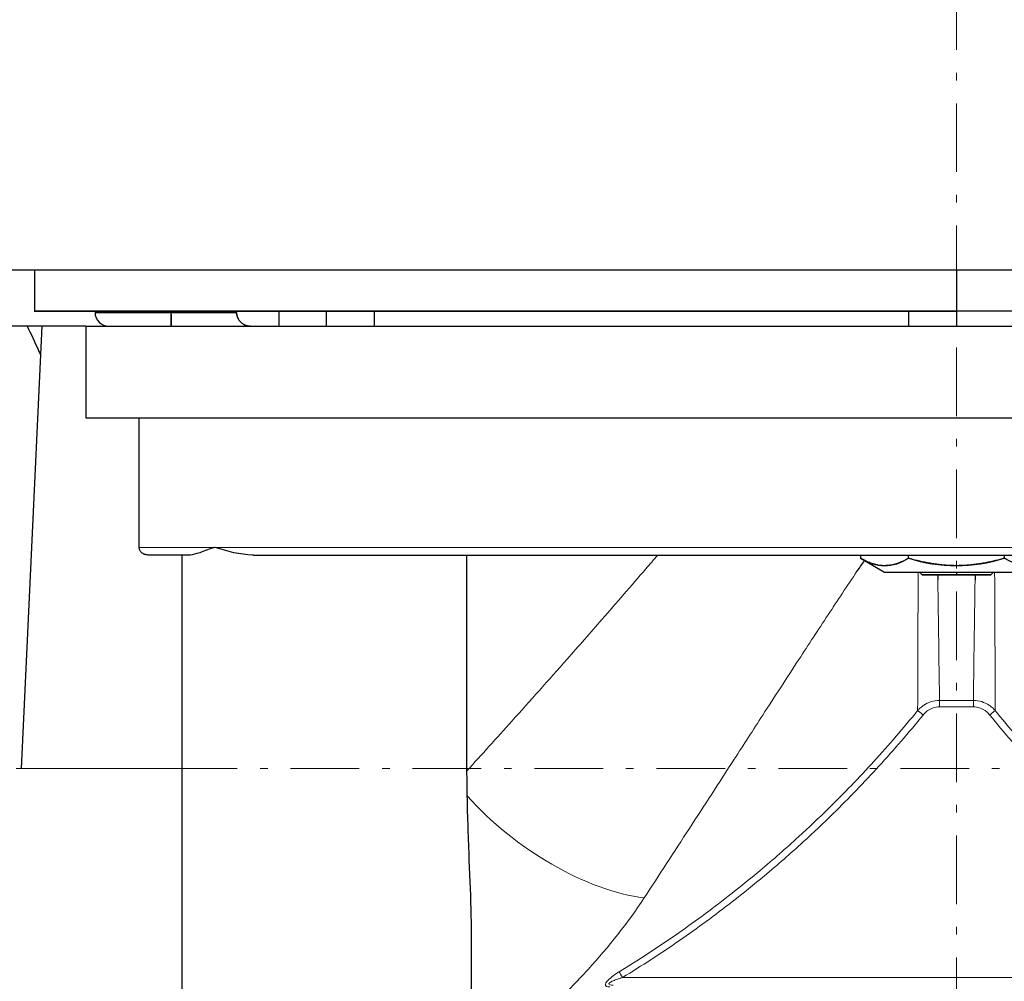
# Model space of a CAD drawing. Header units: millimetres. Extents: x 18 to 610, y -123 to 280.
# Tile 69 of 81: x 413 to 477, y 119 to 182. Entities that reach past the tile are written whole.
import ezdxf

# ---------------------------------------------------------------- set-up
doc = ezdxf.new("R2010")
doc.units = ezdxf.units.MM
doc.linetypes.add('CENTER', pattern=[8, 4.5, -1.5, 0.5, -1.5])
doc.linetypes.add('SOLID', pattern=[0])

# ---------------------------------------------------------------- blocks, each defined once
blk = doc.blocks.new('BlockOfViews_5')
at = {"linetype": 'SOLID', "lineweight": 30}
for p, q in [((413.618, 165.672, 1.283), (413.618, 162.972, 1.283)), ((474.091, 165.672, 59.99), (474.091, 162.972, 59.99)), ((417.591, 162.972, -0.51), (417.591, 162.872, -0.51)), ((422.591, 162.872, 4.49), (422.591, 162.972, 4.49)), ((422.591, 162.872, 4.49), (426.86, 162.872, 4.49)), ((429.648, 162.972, 33.781), (429.648, 161.972, 33.781)), ((432.784, 161.972, 36.64), (432.784, 162.972, 36.64)), ((435.921, 161.972, 33.781), (435.921, 162.972, 33.781)), ((470.949, 162.972, 53.205), (470.949, 161.972, 53.205)), ((474.091, 162.972, 56.14), (474.091, 161.972, 56.14)), ((413.145, 161.972, 15.447), (410.466, 161.972, 15.447)), ((414.091, 161.972, 32.59), (412.736, 132.972, 32.59)), ((416.991, 161.972, 32.59), (414.091, 161.972, 32.59)), ((416.991, 161.972, 32.59), (416.991, 155.972, 32.59)), ((427.648, 161.985, 1.043), (427.643, 161.983, 1.043)), ((420.487, 147.472, 32.59), (420.487, 155.972, 32.59)), ((423.285, 146.972, 33.406), (423.286, 112.472, 33.66)), ((441.988, 132.826, 35.845), (441.988, 146.972, 35.845)), ((467.81, 146.972, 52.99), (467.81, 146.759, 52.99)), ((467.81, 146.759, 52.99), (469.38, 145.852, 52.99)), ((470.95, 146.759, 58.43), (470.95, 146.972, 58.43)), ((477.232, 146.972, 58.43), (477.232, 146.759, 58.43)), ((471.662, 145.852, 52.99), (471.842, 145.672, 52.99)), ((476.34, 145.672, 52.991), (476.521, 145.852, 52.991)), ((442.284, 112.472, 33.565), (442.284, 122.266, 33.557))]:
    blk.add_line(p, q, dxfattribs=at)
at = {"color": 196, "linetype": 'SOLID', "lineweight": 9}
for p, q in [((475.201, 137.443, 28.219), (472.981, 137.443, 28.219)), ((475.201, 137.023, 27.99), (472.981, 137.023, 27.99)), ((412.736, 132.972, 32.59), (423.285, 132.972, 32.59)), ((452.198, 119.272, 27.99), (495.985, 119.272, 27.99))]:
    blk.add_line(p, q, dxfattribs=at)
at = {"color": 6, "linetype": 'CENTER', "lineweight": 9}
for points in [[(474.091, 84.086), (474.091, 254.284)], [(594.917, 132.972), (353.125, 132.972)]]:
    blk.add_lwpolyline(points, dxfattribs=at)
at = {"linetype": 'SOLID', "lineweight": 30, "extrusion": (0, 1, 0)}
for centre, radius, start, end in [((-474.091, -0.51, 165.672), 65.4, 0, 136.01697), ((-474.091, -0.51, 162.972), 60.5, 359.2294, 90.00006), ((-422.591, -0.51, 162.872), 5, 0, 90), ((-474.091, -0.51, 146.972), 62.5, 42.472, 137.528), ((-474.091, 52.99, 145.852), 4.711, 0.001, 45.93523), ((-474.091, 52.99, 145.852), 4.711, 47.34066, 49.76673), ((-474.091, 52.99, 145.852), 4.711, 51.1353, 53.05023), ((-474.091, 52.99, 145.852), 4.711, 54.9291, 56.83958), ((-474.091, 52.99, 145.852), 4.711, 58.72223, 60.62898), ((-474.091, 52.99, 145.852), 4.711, 62.51479, 64.41844), ((-474.091, 52.99, 145.852), 4.711, 66.30688, 68.20797), ((-474.091, 52.99, 145.852), 4.711, 70.09858, 71.99758), ((-474.091, 52.99, 145.852), 4.711, 73.88993, 75.78728), ((-474.091, 52.99, 145.852), 4.711, 77.68098, 79.57708), ((-474.091, 52.99, 145.852), 4.711, 81.47178, 83.367), ((-474.091, 52.99, 145.852), 4.711, 85.26236, 87.15706), ((-474.091, 52.99, 145.852), 4.711, 89.05273, 90.94727), ((-474.091, 52.99, 145.852), 4.711, 92.84294, 94.73764), ((-474.091, 52.99, 145.852), 4.711, 96.633, 98.52822), ((-474.091, 52.99, 145.852), 4.711, 100.42292, 102.31902), ((-474.091, 52.99, 145.852), 4.711, 104.21272, 106.11007), ((-474.091, 52.99, 145.852), 4.711, 108.00242, 109.90142), ((-474.091, 52.99, 145.852), 4.711, 111.79203, 113.69312), ((-474.091, 52.99, 145.852), 4.711, 115.58156, 117.48521), ((-474.091, 52.99, 145.852), 4.711, 119.37102, 121.27777), ((-474.091, 52.99, 145.852), 4.711, 123.16042, 125.0709), ((-474.091, 52.99, 145.852), 4.711, 126.94977, 128.8647), ((-474.091, 52.99, 145.852), 4.711, 130.23327, 132.65934)]:
    blk.add_arc(centre, radius, start, end, dxfattribs=at)
at = {"linetype": 'SOLID', "lineweight": 30, "extrusion": (0, -1, 0)}
for centre, radius, start, end in [((474.091, -0.51, -162.972), 60.5, 90, 178.30189), ((422.591, -0.51, -162.872), 5, 90, 180), ((474.091, -0.51, -162.972), 60.5, 39.02347, 90), ((474.091, -0.51, -161.972), 63, 162.24721, 165.32844), ((474.091, -0.51, -146.972), 62.5, 143.55577, 148.02157), ((474.091, 52.99, -145.672), 2.25, 90.00184, 180.34606), ((474.091, 52.99, -145.672), 2.25, 359.65394, 89.99816)]:
    blk.add_arc(centre, radius, start, end, dxfattribs=at)
at = {"linetype": 'SOLID', "lineweight": 30}
for centre, radius, start, end in [((418.493, 162.874, -0.51), 0.902, 180.14415, 269.85585), ((474.091, 156.849, 58.43), 10.568, 252.70983, 287.29016)]:
    blk.add_arc(centre, radius, start, end, dxfattribs=at)
at = {"linetype": 'SOLID', "lineweight": 30, "extrusion": (-1, 0, 0)}
blk.add_arc((-162.872, 3.59, -422.591), 0.9, 0, 90, dxfattribs=at)
at = {"linetype": 'SOLID', "lineweight": 30, "extrusion": (1, 0, 0)}
blk.add_arc((162.872, 3.59, 422.591), 0.9, 98.07088, 180.00001, dxfattribs=at)
at = {"linetype": 'SOLID', "lineweight": 30, "extrusion": (3.55271e-15, 1, 0)}
for centre, end in [((-474.091, -0.51, 161.972), 135.3946), ((-474.091, -0.51, 155.972), 135.24292)]:
    blk.add_arc(centre, 66, 30.10029, end, dxfattribs=at)
at = {"color": 196, "linetype": 'SOLID', "lineweight": 9, "extrusion": (0, -1, 0)}
blk.add_arc((474.091, -0.51, -147.472), 63, 140.54188, 148.30504, dxfattribs=at)
at = {"color": 196, "linetype": 'SOLID', "lineweight": 9, "extrusion": (0, 1, 0)}
blk.add_arc((-474.091, -0.51, 147.472), 63, 39.45812, 137.82709, dxfattribs=at)
at = {"linetype": 'SOLID', "lineweight": 30, "extrusion": (-0.866025, 4.77308e-13, 0.5)}
blk.add_arc((-156.849, 282.936, -378.64), 10.568, 342.70983, 17.29015, dxfattribs=at)
at = {"linetype": 'SOLID', "lineweight": 30, "extrusion": (-4.90974e-33, 1, 8.01848e-17)}
blk.add_arc((-474.091, 52.99, 145.852), 4.711, 0, 180, dxfattribs=at)
at = {"color": 196, "linetype": 'SOLID', "lineweight": 9, "extrusion": (-1, -1.03904e-11, -2.22045e-15)}
blk.add_arc((-137.023, 28.49, -472.981), 0.5, 212.85894, 270, dxfattribs=at)
at = {"color": 196, "linetype": 'SOLID', "lineweight": 9, "extrusion": (-1, 1.03904e-11, 2.22045e-15)}
blk.add_arc((-137.023, 28.49, -475.201), 0.5, 212.85894, 270, dxfattribs=at)
at = {"color": 196, "linetype": 'SOLID', "lineweight": 9, "extrusion": (-0.631453, -0.775415, 6.88706e-16)}
blk.add_arc((279.741, 28.49, -403.817), 0.5, 202.26969, 270, dxfattribs=at)
at = {"color": 196, "linetype": 'SOLID', "lineweight": 9, "extrusion": (-0.631453, 0.775415, -6.88706e-16)}
blk.add_arc((-455.493, 28.49, -194.915), 0.5, 202.26969, 270, dxfattribs=at)
at = {"color": 196, "linetype": 'SOLID', "lineweight": 9, "extrusion": (-0.510411, -0.720995, -0.468665)}
blk.add_arc((289.94, -148.077, -336.957), 11, 40.55054, 116.93798, dxfattribs=at)
at = {"color": 196, "linetype": 'SOLID', "lineweight": 9, "extrusion": (0.853467, 0.521147, -5.55446e-15)}
blk.add_arc((-133.867, 28.49, 448.094), 0.5, 270, 331.09816, dxfattribs=at)
at = {"linetype": 'SOLID', "lineweight": 30}
for points, knots in [([(426.855, 162.972, 4.49), (426.855, 162.97, 4.49), (426.855, 162.969, 4.49), (426.855, 162.965, 4.49), (426.855, 162.963, 4.49), (426.855, 162.96, 4.49), (426.855, 162.958, 4.49), (426.855, 162.955, 4.49), (426.855, 162.953, 4.49), (426.855, 162.949, 4.49), (426.855, 162.948, 4.49), (426.855, 162.944, 4.49), (426.856, 162.942, 4.49), (426.856, 162.939, 4.49), (426.856, 162.937, 4.49), (426.856, 162.933, 4.49), (426.856, 162.932, 4.49), (426.856, 162.928, 4.49), (426.856, 162.926, 4.49), (426.856, 162.923, 4.49), (426.856, 162.921, 4.49), (426.857, 162.918, 4.49), (426.857, 162.916, 4.49), (426.857, 162.912, 4.49), (426.857, 162.911, 4.49), (426.857, 162.907, 4.49), (426.857, 162.905, 4.49), (426.858, 162.902, 4.49), (426.858, 162.9, 4.49), (426.858, 162.897, 4.49), (426.858, 162.895, 4.49), (426.858, 162.891, 4.49), (426.858, 162.89, 4.49), (426.859, 162.886, 4.49), (426.859, 162.884, 4.49), (426.859, 162.881, 4.49), (426.859, 162.879, 4.49), (426.86, 162.876, 4.49), (426.86, 162.874, 4.49), (426.86, 162.872, 4.49)], [0, 0, 0, 0, 0.005272, 0.005272, 0.0105439, 0.0105439, 0.0158159, 0.0158159, 0.0210879, 0.0210879, 0.0263599, 0.0263599, 0.0316318, 0.0316318, 0.0369038, 0.0369038, 0.0421758, 0.0421758, 0.0474477, 0.0474477, 0.0527197, 0.0527197, 0.0579917, 0.0579917, 0.0632637, 0.0632637, 0.0685356, 0.0685356, 0.0738076, 0.0738076, 0.0790796, 0.0790796, 0.0843515, 0.0843515, 0.0896235, 0.0896235, 0.0948955, 0.0948955, 0.1001674, 0.1001674, 0.1001674, 0.1001674]), ([(426.86, 162.872, 4.49), (426.863, 162.842, 4.49), (426.867, 162.813, 4.489), (426.878, 162.753, 4.483), (426.885, 162.724, 4.478), (426.9, 162.666, 4.467), (426.909, 162.638, 4.459), (426.929, 162.583, 4.443), (426.94, 162.557, 4.434), (426.963, 162.506, 4.413), (426.975, 162.481, 4.401), (427.001, 162.433, 4.376), (427.015, 162.41, 4.363), (427.045, 162.365, 4.334), (427.06, 162.344, 4.319), (427.092, 162.303, 4.288), (427.108, 162.284, 4.271), (427.142, 162.247, 4.238), (427.159, 162.229, 4.221), (427.194, 162.196, 4.185), (427.212, 162.181, 4.167), (427.249, 162.151, 4.129), (427.268, 162.137, 4.11), (427.306, 162.111, 4.071), (427.325, 162.099, 4.052), (427.364, 162.077, 4.012), (427.384, 162.066, 3.991), (427.423, 162.047, 3.95), (427.443, 162.038, 3.93), (427.483, 162.023, 3.888), (427.504, 162.016, 3.868), (427.544, 162.003, 3.825), (427.565, 161.998, 3.804), (427.606, 161.988, 3.762), (427.627, 161.984, 3.74), (427.668, 161.978, 3.697), (427.688, 161.976, 3.676), (427.73, 161.973, 3.633), (427.751, 161.972, 3.611), (427.772, 161.972, 3.59)], [0, 0, 0, 0, 0.089774, 0.089774, 0.179547, 0.179547, 0.269321, 0.269321, 0.359095, 0.359095, 0.448869, 0.448869, 0.538642, 0.538642, 0.628416, 0.628416, 0.71819, 0.71819, 0.807963, 0.807963, 0.897737, 0.897737, 0.987511, 0.987511, 1.077285, 1.077285, 1.167058, 1.167058, 1.256832, 1.256832, 1.346606, 1.346606, 1.43638, 1.43638, 1.526153, 1.526153, 1.615927, 1.615927, 1.705701, 1.705701, 1.705701, 1.705701]), ([(427.772, 161.972, 3.59), (427.751, 161.972, 3.611), (427.73, 161.973, 3.633), (427.688, 161.976, 3.676), (427.668, 161.978, 3.697), (427.627, 161.984, 3.74), (427.606, 161.988, 3.762), (427.565, 161.998, 3.804), (427.544, 162.003, 3.825), (427.504, 162.016, 3.868), (427.483, 162.023, 3.888), (427.443, 162.038, 3.93), (427.423, 162.047, 3.95), (427.384, 162.066, 3.991), (427.364, 162.077, 4.012), (427.325, 162.099, 4.052), (427.306, 162.111, 4.071), (427.268, 162.137, 4.11), (427.249, 162.151, 4.129), (427.212, 162.181, 4.167), (427.194, 162.196, 4.185), (427.159, 162.229, 4.221), (427.142, 162.247, 4.238), (427.108, 162.284, 4.271), (427.092, 162.303, 4.288), (427.06, 162.344, 4.319), (427.045, 162.365, 4.334), (427.015, 162.41, 4.363), (427.001, 162.433, 4.376), (426.975, 162.481, 4.401), (426.963, 162.506, 4.413), (426.94, 162.557, 4.434), (426.929, 162.583, 4.443), (426.909, 162.638, 4.46), (426.901, 162.666, 4.467), (426.885, 162.724, 4.478), (426.878, 162.753, 4.483), (426.867, 162.813, 4.489), (426.863, 162.842, 4.49), (426.86, 162.872, 4.49)], [0, 0, 0, 0, 0.094831, 0.094831, 0.189661, 0.189661, 0.284492, 0.284492, 0.379323, 0.379323, 0.474153, 0.474153, 0.568984, 0.568984, 0.663815, 0.663815, 0.758645, 0.758645, 0.853476, 0.853476, 0.948307, 0.948307, 1.043138, 1.043138, 1.137968, 1.137968, 1.232799, 1.232799, 1.32763, 1.32763, 1.42246, 1.42246, 1.517291, 1.517291, 1.612122, 1.612122, 1.706952, 1.706952, 1.801783, 1.801783, 1.801783, 1.801783]), ([(413.145, 161.972, 15.447), (413.379, 161.482, 16.338), (413.626, 160.953, 17.201), (413.922, 160.302, 18.164), (413.963, 160.211, 18.296), (414.005, 160.12, 18.427)], [169.191786, 169.191786, 169.191786, 169.191786, 172.152788, 172.152788, 172.625386, 172.625386, 172.625386, 172.625386]), ([(427.738, 161.972, 3.375), (427.719, 161.973, 3.359), (427.7, 161.973, 3.343), (427.675, 161.975, 3.321), (427.668, 161.975, 3.315), (427.661, 161.976, 3.308)], [0.01622309, 0.01622309, 0.01622309, 0.01622309, 0.0680674, 0.0680674, 0.08820074, 0.08820074, 0.08820074, 0.08820074]), ([(421.076, 146.972, 32.59), (421.037, 146.972, 32.59), (420.996, 146.975, 32.59), (420.913, 146.99, 32.59), (420.873, 147.001, 32.59), (420.804, 147.027, 32.59), (420.769, 147.044, 32.59), (420.703, 147.083, 32.59), (420.672, 147.106, 32.59), (420.623, 147.151, 32.59), (420.599, 147.177, 32.59), (420.557, 147.233, 32.59), (420.54, 147.263, 32.59), (420.515, 147.318, 32.59), (420.504, 147.349, 32.59), (420.49, 147.411, 32.59), (420.487, 147.443, 32.59), (420.487, 147.472, 32.59)], [-0.8074439, -0.8074439, -0.8074439, -0.8074439, -0.6926556, -0.6926556, -0.5778672, -0.5778672, -0.472245, -0.472245, -0.3666229, -0.3666229, -0.2711065, -0.2711065, -0.1755901, -0.1755901, -0.087795, -0.087795, 0, 0, 0, 0]), ([(425.45, 147.472, 39.528), (425.443, 147.47, 39.519), (425.436, 147.467, 39.51), (424.647, 147.204, 38.545), (424.153, 146.986, 37.563), (423.833, 146.972, 36.671), (423.823, 146.972, 36.644), (423.814, 146.972, 36.618)], [-4.252982, -4.252982, -4.252982, -4.252982, -4.229544, -4.229544, -1.608795, -1.608795, -1.5291, -1.5291, -1.5291, -1.5291]), ([(427.991, 146.972, 41.692), (427.966, 146.972, 41.678), (427.942, 146.972, 41.663), (427.128, 146.986, 41.178), (426.259, 147.204, 40.504), (425.464, 147.467, 39.545), (425.457, 147.47, 39.536), (425.45, 147.472, 39.528)], [-3.902921, -3.902921, -3.902921, -3.902921, -3.787737, -3.787737, 0, 0, 0.033874, 0.033874, 0.033874, 0.033874]), ([(470.95, 146.759, 58.43), (470.902, 146.731, 58.346), (470.851, 146.703, 58.259), (470.747, 146.647, 58.078), (470.692, 146.619, 57.982), (470.583, 146.566, 57.793), (470.528, 146.541, 57.698), (470.418, 146.493, 57.508), (470.363, 146.471, 57.413), (470.252, 146.43, 57.221), (470.197, 146.411, 57.126), (470.086, 146.376, 56.933), (470.031, 146.361, 56.837), (469.919, 146.333, 56.644), (469.863, 146.322, 56.547), (469.751, 146.301, 56.353), (469.695, 146.293, 56.256), (469.583, 146.281, 56.062), (469.527, 146.277, 55.965), (469.415, 146.273, 55.77), (469.358, 146.272, 55.673), (469.246, 146.276, 55.478), (469.19, 146.28, 55.381), (469.078, 146.292, 55.187), (469.022, 146.299, 55.09), (468.91, 146.319, 54.896), (468.854, 146.331, 54.799), (468.742, 146.357, 54.606), (468.687, 146.373, 54.509), (468.576, 146.407, 54.317), (468.52, 146.426, 54.221), (468.41, 146.466, 54.03), (468.355, 146.488, 53.934), (468.245, 146.535, 53.744), (468.19, 146.56, 53.649), (468.081, 146.612, 53.46), (468.026, 146.64, 53.366), (467.918, 146.698, 53.177), (467.864, 146.728, 53.084), (467.81, 146.759, 52.99)], [0, 0, 0, 0, 0.173589, 0.173589, 0.347177, 0.347177, 0.520766, 0.520766, 0.694354, 0.694354, 0.867943, 0.867943, 1.041531, 1.041531, 1.21512, 1.21512, 1.388708, 1.388708, 1.562297, 1.562297, 1.735886, 1.735886, 1.909474, 1.909474, 2.083063, 2.083063, 2.256651, 2.256651, 2.43024, 2.43024, 2.603828, 2.603828, 2.777417, 2.777417, 2.951005, 2.951005, 3.124594, 3.124594, 3.298183, 3.298183, 3.298183, 3.298183]), ([(477.232, 146.759, 58.43), (477.142, 146.733, 58.43), (477.05, 146.707, 58.43), (476.86, 146.656, 58.43), (476.761, 146.63, 58.43), (476.555, 146.579, 58.43), (476.447, 146.554, 58.43), (476.22, 146.504, 58.43), (476.106, 146.481, 58.43), (475.878, 146.438, 58.43), (475.764, 146.418, 58.43), (475.535, 146.381, 58.43), (475.42, 146.365, 58.43), (475.19, 146.336, 58.43), (475.075, 146.323, 58.43), (474.844, 146.302, 58.43), (474.728, 146.294, 58.43), (474.497, 146.281, 58.43), (474.381, 146.277, 58.43), (474.149, 146.272, 58.43), (474.033, 146.272, 58.43), (473.801, 146.277, 58.43), (473.685, 146.281, 58.43), (473.454, 146.294, 58.43), (473.338, 146.302, 58.43), (473.107, 146.323, 58.43), (472.992, 146.336, 58.43), (472.762, 146.365, 58.43), (472.647, 146.381, 58.43), (472.418, 146.418, 58.43), (472.304, 146.438, 58.43), (472.076, 146.481, 58.43), (471.962, 146.504, 58.43), (471.736, 146.554, 58.43), (471.628, 146.579, 58.43), (471.421, 146.63, 58.43), (471.322, 146.656, 58.43), (471.132, 146.707, 58.43), (471.04, 146.733, 58.43), (470.95, 146.759, 58.43)], [0, 0, 0, 0, 0.159571, 0.159571, 0.319142, 0.319142, 0.478713, 0.478713, 0.638284, 0.638284, 0.797855, 0.797855, 0.957426, 0.957426, 1.116997, 1.116997, 1.276568, 1.276568, 1.436138, 1.436138, 1.595709, 1.595709, 1.75528, 1.75528, 1.914851, 1.914851, 2.074422, 2.074422, 2.233993, 2.233993, 2.393564, 2.393564, 2.553135, 2.553135, 2.712706, 2.712706, 2.872277, 2.872277, 3.031848, 3.031848, 3.031848, 3.031848]), ([(480.373, 146.759, 52.99), (480.319, 146.728, 53.084), (480.265, 146.698, 53.177), (480.156, 146.64, 53.366), (480.102, 146.612, 53.46), (479.992, 146.56, 53.649), (479.938, 146.535, 53.744), (479.828, 146.488, 53.934), (479.773, 146.466, 54.03), (479.662, 146.426, 54.221), (479.607, 146.407, 54.317), (479.496, 146.373, 54.509), (479.44, 146.357, 54.606), (479.328, 146.331, 54.799), (479.273, 146.319, 54.896), (479.161, 146.299, 55.09), (479.105, 146.292, 55.187), (478.993, 146.28, 55.381), (478.936, 146.276, 55.478), (478.824, 146.272, 55.673), (478.768, 146.273, 55.77), (478.655, 146.277, 55.965), (478.599, 146.281, 56.062), (478.487, 146.293, 56.256), (478.431, 146.301, 56.353), (478.319, 146.322, 56.547), (478.263, 146.333, 56.644), (478.152, 146.361, 56.837), (478.096, 146.376, 56.933), (477.985, 146.411, 57.126), (477.93, 146.43, 57.221), (477.819, 146.471, 57.413), (477.764, 146.493, 57.508), (477.655, 146.541, 57.698), (477.6, 146.566, 57.793), (477.49, 146.619, 57.982), (477.436, 146.647, 58.078), (477.331, 146.703, 58.259), (477.281, 146.731, 58.346), (477.232, 146.759, 58.43)], [0, 0, 0, 0, 0.192127, 0.192127, 0.384254, 0.384254, 0.576381, 0.576381, 0.768508, 0.768508, 0.960635, 0.960635, 1.152762, 1.152762, 1.344889, 1.344889, 1.537016, 1.537016, 1.729143, 1.729143, 1.92127, 1.92127, 2.113397, 2.113397, 2.305524, 2.305524, 2.497651, 2.497651, 2.689778, 2.689778, 2.881905, 2.881905, 3.074032, 3.074032, 3.266159, 3.266159, 3.458286, 3.458286, 3.650413, 3.650413, 3.650413, 3.650413]), ([(471.842, 145.672, 52.99), (471.842, 145.672, 52.99), (471.842, 145.672, 53.284), (471.959, 145.672, 53.873), (472.459, 145.672, 54.622), (473.208, 145.672, 55.122), (473.797, 145.672, 55.24), (474.091, 145.672, 55.24)], [4.239594, 4.239594, 4.239594, 4.239594, 4.240309, 5.300386, 6.360464, 7.420541, 8.480618, 8.480618, 8.480618, 8.480618]), ([(474.091, 145.672, 55.24), (474.386, 145.672, 55.24), (474.974, 145.672, 55.122), (475.723, 145.672, 54.622), (476.223, 145.672, 53.873), (476.34, 145.672, 53.285), (476.34, 145.672, 52.991)], [0, 0, 0, 0, 1.060077, 2.120155, 3.180232, 4.239594, 4.239594, 4.239594, 4.239594]), ([(442.284, 122.266, 33.557), (442.283, 122.61, 33.714), (442.278, 122.959, 33.862), (442.245, 124.499, 34.475), (442.192, 125.713, 34.846), (442.086, 128.353, 35.449), (442.035, 129.765, 35.655), (442.006, 131.188, 35.775)], [-9.283906, -9.283906, -9.283906, -9.283906, -8.136873, -8.136873, -4.286885, -4.286885, 0, 0, 0, 0])]:
    blk.add_open_spline(points, degree=3, knots=knots, dxfattribs=at)
for points, degree in [([(426.86, 162.872, 4.49), (426.858, 162.905, 4.49), (426.857, 162.939, 4.49), (426.855, 162.972, 4.49)], 3), ([(468.045, 146.622, 42.725), (467.886, 146.385, 42.677), (467.728, 146.147, 42.628), (467.569, 145.91, 42.577)], 3), ([(474.091, 146.281, 55.849), (474.091, 146.273, 55.841)], 1), ([(474.091, 146.281, 55.849), (474.091, 146.273, 55.841)], 1), ([(472.862, 145.669, 38.083), (472.864, 145.562, 37.982), (472.866, 145.455, 37.881), (472.867, 145.349, 37.779)], 3), ([(474.091, 145.852, 55.42), (474.091, 145.672, 55.24)], 1), ([(474.091, 145.852, 55.42), (474.091, 145.672, 55.24)], 1), ([(475.32, 145.669, 38.083), (475.318, 145.562, 37.982), (475.317, 145.455, 37.881), (475.315, 145.349, 37.779)], 3), ([(442.006, 131.188, 35.775), (441.994, 131.733, 35.821), (441.988, 132.279, 35.845), (441.988, 132.826, 35.845)], 3)]:
    blk.add_open_spline(points, degree=degree, dxfattribs=at)
at = {"color": 196, "linetype": 'SOLID', "lineweight": 9}
for points, knots in [([(441.988, 132.826, 35.845), (442.959, 133.89, 36.702), (443.942, 134.976, 37.501), (446.13, 137.411, 39.147), (447.339, 138.768, 39.97), (449.315, 141.005, 41.194), (450.078, 141.874, 41.637), (451.321, 143.296, 42.316), (451.799, 143.845, 42.567), (452.757, 144.948, 43.049), (453.237, 145.502, 43.281), (453.979, 146.362, 43.624), (454.241, 146.666, 43.743), (454.504, 146.972, 43.859)], [1.055964, 1.055964, 1.055964, 1.055964, 5.437367, 5.437367, 10.709966, 10.709966, 14.00534, 14.00534, 16.064948, 16.064948, 18.124557, 18.124557, 19.252793, 19.252793, 19.252793, 19.252793]), ([(467.569, 145.91, 42.577), (466.933, 144.956, 42.372), (466.302, 144.003, 42.143), (465.032, 142.073, 41.629), (464.392, 141.097, 41.342), (463.359, 139.512, 40.836), (462.963, 138.903, 40.631), (462.173, 137.688, 40.2), (461.78, 137.081, 39.975), (460.761, 135.508, 39.363), (460.138, 134.544, 38.959), (458.527, 132.053, 37.841), (457.545, 130.535, 37.083), (455.574, 127.497, 35.393), (454.585, 125.979, 34.455), (453.614, 124.495, 33.429)], [-24.633799, -24.633799, -24.633799, -24.633799, -21.419931, -21.419931, -18.124557, -18.124557, -16.064948, -16.064948, -14.00534, -14.00534, -10.709966, -10.709966, -5.437367, -5.437367, 0, 0, 0, 0]), ([(471.548, 136.775, 28.301), (471.549, 136.939, 28.553), (471.549, 137.105, 28.804), (471.556, 139.698, 32.644), (471.566, 142.598, 35.969), (471.584, 145.85, 38.871)], [84.124811, 84.124811, 84.124811, 84.124811, 85.051312, 85.051312, 98.388637, 98.388637, 98.388637, 98.388637]), ([(472.867, 145.349, 37.779), (472.911, 142.493, 35.051), (472.948, 139.941, 31.995), (472.978, 137.666, 28.561), (472.98, 137.554, 28.39), (472.981, 137.443, 28.219)], [-97.236138, -97.236138, -97.236138, -97.236138, -85.051312, -85.051312, -84.416164, -84.416164, -84.416164, -84.416164]), ([(475.315, 145.349, 37.779), (475.271, 142.493, 35.051), (475.235, 139.941, 31.995), (475.204, 137.666, 28.561), (475.203, 137.554, 28.39), (475.201, 137.443, 28.219)], [-97.236138, -97.236138, -97.236138, -97.236138, -85.051312, -85.051312, -84.416164, -84.416164, -84.416164, -84.416164]), ([(476.634, 136.775, 28.301), (476.634, 136.939, 28.553), (476.633, 137.105, 28.804), (476.627, 139.698, 32.644), (476.617, 142.598, 35.969), (476.598, 145.85, 38.871)], [84.124811, 84.124811, 84.124811, 84.124811, 85.051312, 85.051312, 98.388637, 98.388637, 98.388637, 98.388637]), ([(471.548, 136.775, 28.301), (471.593, 136.825, 28.294), (471.64, 136.874, 28.288), (471.77, 136.996, 28.273), (471.857, 137.065, 28.265), (472.098, 137.225, 28.245), (472.26, 137.304, 28.235), (472.608, 137.414, 28.222), (472.795, 137.443, 28.219), (472.981, 137.443, 28.219)], [0, 0, 0, 0, 0.158752, 0.158752, 0.412754, 0.412754, 0.819159, 0.819159, 1.238263, 1.238263, 1.238263, 1.238263]), ([(472.981, 137.023, 27.99), (472.842, 137.023, 27.99), (472.701, 137, 27.99), (472.44, 136.911, 27.99), (472.319, 136.847, 27.99), (472.139, 136.718, 27.99), (472.073, 136.662, 27.99), (471.976, 136.563, 27.99), (471.94, 136.523, 27.99), (471.907, 136.482, 27.99)], [-1.238263, -1.238263, -1.238263, -1.238263, -0.819159, -0.819159, -0.412754, -0.412754, -0.158752, -0.158752, 0, 0, 0, 0]), ([(476.634, 136.775, 28.301), (476.59, 136.825, 28.294), (476.542, 136.874, 28.288), (476.412, 136.996, 28.273), (476.325, 137.065, 28.265), (476.084, 137.225, 28.245), (475.923, 137.304, 28.235), (475.574, 137.414, 28.222), (475.387, 137.443, 28.219), (475.201, 137.443, 28.219)], [0, 0, 0, 0, 0.158752, 0.158752, 0.412754, 0.412754, 0.819159, 0.819159, 1.238263, 1.238263, 1.238263, 1.238263]), ([(475.201, 137.023, 27.99), (475.341, 137.023, 27.99), (475.481, 137, 27.99), (475.742, 136.911, 27.99), (475.863, 136.847, 27.99), (476.044, 136.718, 27.99), (476.109, 136.662, 27.99), (476.206, 136.563, 27.99), (476.242, 136.523, 27.99), (476.275, 136.482, 27.99)], [-1.238263, -1.238263, -1.238263, -1.238263, -0.819159, -0.819159, -0.412754, -0.412754, -0.158752, -0.158752, 0, 0, 0, 0]), ([(451.97, 119.646, 28.248), (453.222, 120.412, 28.251), (454.455, 121.215, 28.253), (456.84, 122.869, 28.258), (457.993, 123.717, 28.26), (459.828, 125.148, 28.264), (460.525, 125.711, 28.266), (461.641, 126.645, 28.269), (462.067, 127.009, 28.27), (462.909, 127.747, 28.272), (463.327, 128.12, 28.273), (464.401, 129.102, 28.276), (465.051, 129.718, 28.278), (466.713, 131.347, 28.283), (467.707, 132.377, 28.286), (469.663, 134.521, 28.293), (470.623, 135.636, 28.297), (471.548, 136.775, 28.301)], [0, 0, 0, 0, 4.428059, 4.428059, 8.721934, 8.721934, 11.405606, 11.405606, 13.082901, 13.082901, 14.760196, 14.760196, 17.443868, 17.443868, 21.737743, 21.737743, 26.165801, 26.165801, 26.165801, 26.165801]), ([(471.907, 136.482, 27.99), (470.975, 135.338, 27.99), (470.008, 134.217, 27.99), (468.038, 132.063, 27.99), (467.038, 131.028, 27.99), (465.364, 129.391, 27.99), (464.71, 128.772, 27.99), (463.628, 127.785, 27.99), (463.208, 127.41, 27.99), (462.359, 126.669, 27.99), (461.931, 126.303, 27.99), (460.808, 125.365, 27.99), (460.106, 124.799, 27.99), (458.259, 123.362, 27.99), (457.098, 122.51, 27.99), (454.698, 120.848, 27.99), (453.457, 120.041, 27.99), (452.198, 119.272, 27.99)], [-26.165801, -26.165801, -26.165801, -26.165801, -21.737743, -21.737743, -17.443868, -17.443868, -14.760196, -14.760196, -13.082901, -13.082901, -11.405606, -11.405606, -8.721934, -8.721934, -4.428059, -4.428059, 0, 0, 0, 0]), ([(476.275, 136.482, 27.99), (477.208, 135.338, 27.99), (478.174, 134.217, 27.99), (480.144, 132.063, 27.99), (481.145, 131.028, 27.99), (482.818, 129.391, 27.99), (483.473, 128.772, 27.99), (484.554, 127.785, 27.99), (484.975, 127.41, 27.99), (485.823, 126.669, 27.99), (486.251, 126.303, 27.99), (487.375, 125.365, 27.99), (488.076, 124.799, 27.99), (489.923, 123.362, 27.99), (491.084, 122.51, 27.99), (493.484, 120.848, 27.99), (494.725, 120.041, 27.99), (495.985, 119.272, 27.99)], [-26.165801, -26.165801, -26.165801, -26.165801, -21.737743, -21.737743, -17.443868, -17.443868, -14.760196, -14.760196, -13.082901, -13.082901, -11.405606, -11.405606, -8.721934, -8.721934, -4.428059, -4.428059, 0, 0, 0, 0]), ([(496.213, 119.646, 28.248), (494.961, 120.412, 28.251), (493.728, 121.215, 28.253), (491.343, 122.869, 28.258), (490.19, 123.717, 28.26), (488.354, 125.148, 28.264), (487.657, 125.711, 28.266), (486.541, 126.645, 28.269), (486.116, 127.009, 28.27), (485.273, 127.747, 28.272), (484.856, 128.12, 28.273), (483.781, 129.102, 28.276), (483.131, 129.718, 28.278), (481.469, 131.347, 28.283), (480.475, 132.377, 28.286), (478.52, 134.521, 28.293), (477.56, 135.636, 28.297), (476.634, 136.775, 28.301)], [0, 0, 0, 0, 4.428059, 4.428059, 8.721934, 8.721934, 11.405606, 11.405606, 13.082901, 13.082901, 14.760196, 14.760196, 17.443868, 17.443868, 21.737743, 21.737743, 26.165801, 26.165801, 26.165801, 26.165801]), ([(453.614, 124.495, 33.429), (452.542, 122.859, 32.299), (451.295, 121.29, 31.245), (447.741, 117.405, 28.634), (445.256, 115.206, 27.151), (442.531, 113.084, 25.506), (442.408, 112.989, 25.432), (442.284, 112.894, 25.357)], [0, 0, 0, 0, 5.99505, 5.99505, 15.58713, 15.58713, 16.040195, 16.040195, 16.040195, 16.040195]), ([(451.361, 118.652, 27.257), (451.195, 118.651, 27.417), (451.045, 118.696, 27.632), (451.085, 118.957, 28.005), (451.246, 119.12, 28.111), (451.518, 119.344, 28.206), (451.631, 119.426, 28.227), (451.821, 119.553, 28.245), (451.895, 119.6, 28.248), (451.97, 119.646, 28.248)], [0, 0, 0, 0, 0.696957, 0.696957, 1.372795, 1.372795, 1.795194, 1.795194, 2.059193, 2.059193, 2.059193, 2.059193]), ([(452.198, 119.272, 27.99), (452.123, 119.249, 27.99), (452.048, 119.225, 27.989), (451.857, 119.162, 27.979), (451.743, 119.121, 27.969), (451.47, 119.008, 27.921), (451.308, 118.926, 27.868), (451.269, 118.795, 27.68), (451.421, 118.772, 27.571), (451.587, 118.772, 27.49)], [-2.059193, -2.059193, -2.059193, -2.059193, -1.795194, -1.795194, -1.372795, -1.372795, -0.696957, -0.696957, 0, 0, 0, 0])]:
    blk.add_open_spline(points, degree=3, knots=knots, dxfattribs=at)

msp = doc.modelspace()

# ---------------------------------------------------------------- block references
msp.add_blockref('BlockOfViews_5', (0, 0))

doc.saveas('drawing.dxf')
